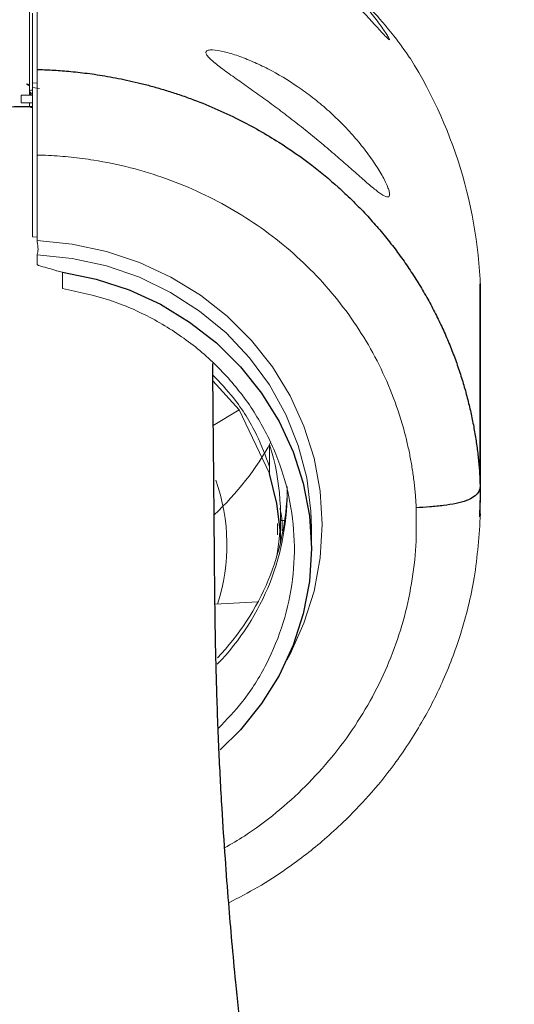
# Paper-space layout '_Back' of a CAD drawing. Header units: millimetres. Extents: x -1507 to 1506, y 5 to 2555.
# Tile 10 of 25: x -1293 to -1249, y 2264 to 2352. Entities that reach past the tile are written whole.
import ezdxf

# ---------------------------------------------------------------- set-up
doc = ezdxf.new("R2010")
doc.units = ezdxf.units.MM

psp = doc.layouts.new('_Back')

# ---------------------------------------------------------------- linework, layer by layer
at = {"color": 144, "linetype": 'Continuous', "lineweight": 18}
for p, q in [((-1291.677, 2345.005), (-1291.677, 2354.363)), ((-1291.425, 2352.289), (-1291.425, 2332.449)), ((-1291.686, 2345.805), (-1291.682, 2345.756)), ((-1291.425, 2346.099), (-1291.004, 2346.061)), ((-1291.004, 2346.038), (-1291.004, 2346.195)), ((-1292.425, 2344.311), (-1292.425, 2345.013)), ((-1292.425, 2345.013), (-1291.497, 2345.003)), ((-1291.436, 2345.158), (-1291.436, 2344.99)), ((-1291.436, 2345.002), (-1291.425, 2345.002)), ((-1290.791, 2345.61), (-1291.425, 2345.676)), ((-1291.425, 2344.32), (-1292.173, 2344.324)), ((-1291.677, 2344.322), (-1291.677, 2344.008)), ((-1291.004, 2332.109), (-1291.004, 2339.696)), ((-1291.425, 2332.449), (-1291.004, 2332.423)), ((-1291.004, 2330.849), (-1291.004, 2329.998)), ((-1288.766, 2329.32), (-1288.766, 2327.856)), ((-1251.677, 2308.864), (-1251.677, 2326.519)), ((-1273.086, 2317.084), (-1275.419, 2319.652)), ((-1275.381, 2315.691), (-1273.086, 2317.084)), ((-1273.086, 2317.084), (-1270.394, 2311.459)), ((-1270.394, 2311.459), (-1270.394, 2314.019)), ((-1269.427, 2305.298), (-1269.427, 2307.758)), ((-1269.677, 2306.019), (-1269.677, 2307.02)), ((-1269.427, 2307.274), (-1269.046, 2307.28)), ((-1266.677, 2304.782), (-1266.677, 2306.616)), ((-1271.429, 2300.056), (-1275.231, 2299.856))]:
    psp.add_line(p, q, dxfattribs=at)
at = {"color": 7, "linetype": 'Continuous', "lineweight": 25}
for p, q in [((-1251.714, 2310.523), (-1251.714, 2328.264)), ((-1251.714, 2310.523), (-1251.742, 2307.635)), ((-1251.743, 2307.61), (-1251.731, 2308.826))]:
    psp.add_line(p, q, dxfattribs=at)
at = {"color": 144, "linetype": 'Continuous', "lineweight": 18, "flags": 128}
for points in [[(-1292.173, 2344.01), (-1291.665, 2344.008), (-1291.425, 2344.007)], [(-1291.004, 2332.109), (-1287.899, 2331.799), (-1284.86, 2331.149), (-1281.925, 2330.168), (-1279.136, 2328.869), (-1276.529, 2327.269), (-1274.14, 2325.391), (-1272, 2323.259), (-1270.138, 2320.902), (-1268.58, 2318.351), (-1267.345, 2315.641), (-1266.452, 2312.809), (-1265.911, 2309.891), (-1265.729, 2306.928), (-1265.911, 2303.959), (-1266.452, 2301.023), (-1267.345, 2298.161), (-1268.58, 2295.411), (-1268.857, 2294.894)], [(-1266.677, 2306.616), (-1266.724, 2308.102), (-1267.101, 2311.049), (-1267.848, 2313.925), (-1268.956, 2316.688), (-1270.407, 2319.299), (-1272.182, 2321.72), (-1274.254, 2323.915), (-1276.594, 2325.852), (-1279.166, 2327.505), (-1281.935, 2328.848), (-1284.859, 2329.861), (-1287.897, 2330.532), (-1291.004, 2330.849)]]:
    psp.add_lwpolyline(points, dxfattribs=at)
at = {"color": 7, "linetype": 'Continuous', "lineweight": 25, "flags": 128}
for points in [[(-1288.766, 2329.32), (-1285.759, 2328.694), (-1282.849, 2327.736), (-1280.077, 2326.459), (-1277.48, 2324.881), (-1275.096, 2323.024), (-1272.958, 2320.914), (-1271.096, 2318.58), (-1269.535, 2316.055), (-1268.298, 2313.375), (-1267.402, 2310.576), (-1266.859, 2307.699), (-1266.677, 2304.782), (-1266.859, 2301.868), (-1267.402, 2298.996), (-1268.298, 2296.207), (-1269.535, 2293.541), (-1271.096, 2291.033), (-1272.958, 2288.719), (-1274.765, 2286.925)], [(-1269.468, 2306.447), (-1269.748, 2308.799), (-1270.394, 2311.459)]]:
    psp.add_lwpolyline(points, dxfattribs=at)
at = {"color": 144, "linetype": 'Continuous', "lineweight": 18}
for centre, radius, start, end in [((-1292.677, 2326.519), 41, 0, 32.00532), ((-1291.925, 2345.75), 0.249, 1.23128, 90.11051), ((-1291.486, 2345.042), 0.414, 81.54741, 117.50351), ((-1291.425, 2345.41), 0.252, 180.37218, 267.51565), ((-1291.425, 2345.242), 0.252, 180.3831, 267.52778), ((-1298.491, 2300.428), 30.435, 72.36942, 75.09762), ((-1292.677, 2326.519), 25.55, 312.86699, 331.28719), ((-1290.238, 2307.758), 20.811, 349.89699, 17.53076), ((-1291.101, 2305.147), 16.926, 341.82636, 19.75337), ((-1290.847, 2309.852), 22.02, 315.92454, 1.12715), ((-1290.946, 2310.462), 22.123, 316.04753, 358.95343)]:
    psp.add_arc(centre, radius, start, end, dxfattribs=at)
for points, knots in [([(-1291.004, 2365.457), (-1291.004, 2363.994), (-1291.004, 2361.739), (-1291.004, 2355.671), (-1291.004, 2351.858), (-1291.004, 2347.287)], [0, 0, 0, 0, 0.5, 0.5, 1, 1, 1, 1]), ([(-1263.798, 2354.968), (-1263.352, 2354.519), (-1262.929, 2354.07), (-1262.331, 2353.402), (-1262.138, 2353.181), (-1261.765, 2352.741), (-1261.584, 2352.523), (-1261.245, 2352.103), (-1261.086, 2351.9), (-1260.789, 2351.511), (-1260.649, 2351.324), (-1260.273, 2350.802), (-1260.079, 2350.514), (-1259.912, 2350.245), (-1259.883, 2350.195), (-1259.833, 2350.108), (-1259.813, 2350.07), (-1259.764, 2349.974), (-1259.749, 2349.932), (-1259.755, 2349.894), (-1259.776, 2349.9), (-1259.852, 2349.956), (-1259.907, 2350.007), (-1260.051, 2350.152), (-1260.139, 2350.246), (-1260.344, 2350.469), (-1260.461, 2350.597), (-1260.853, 2351.031), (-1261.161, 2351.373), (-1261.683, 2351.939), (-1261.866, 2352.135), (-1262.244, 2352.534), (-1262.44, 2352.738), (-1262.844, 2353.153), (-1263.053, 2353.364), (-1263.483, 2353.791), (-1263.705, 2354.007), (-1264.375, 2354.649), (-1264.835, 2355.074), (-1265.543, 2355.703), (-1265.783, 2355.912), (-1266.268, 2356.327), (-1266.514, 2356.533), (-1267.748, 2357.547), (-1268.746, 2358.303), (-1270.259, 2359.365), (-1270.768, 2359.708), (-1271.777, 2360.363), (-1272.276, 2360.675), (-1272.766, 2360.971)], [0, 0, 0, 0, 0.0625, 0.0625, 0.09375, 0.09375, 0.125, 0.125, 0.15625, 0.15625, 0.1875, 0.1875, 0.25, 0.25, 0.265625, 0.265625, 0.28125, 0.28125, 0.3125, 0.3125, 0.34375, 0.34375, 0.375, 0.375, 0.40625, 0.40625, 0.4375, 0.4375, 0.5, 0.5, 0.53125, 0.53125, 0.5625, 0.5625, 0.59375, 0.59375, 0.625, 0.625, 0.6875, 0.6875, 0.71875, 0.71875, 0.75, 0.75, 0.875, 0.875, 0.9375, 0.9375, 1, 1, 1, 1]), ([(-1257.909, 2348.25), (-1257.939, 2348.293), (-1257.998, 2348.382), (-1258.417, 2348.985), (-1258.909, 2349.654), (-1259.38, 2350.27), (-1259.954, 2350.984), (-1260.801, 2351.979), (-1262.008, 2353.303), (-1263.196, 2354.408), (-1263.798, 2354.968)], [0, 0, 0, 0, 0.156622, 0.319964, 0.404457, 0.491297, 0.580822, 0.673337, 0.834276, 1, 1, 1, 1]), ([(-1273.18, 2348.484), (-1272.753, 2348.335), (-1272.317, 2348.164), (-1271.434, 2347.779), (-1270.984, 2347.566), (-1269.643, 2346.873), (-1268.754, 2346.343), (-1267.433, 2345.437), (-1266.994, 2345.117), (-1266.121, 2344.436), (-1265.694, 2344.081), (-1264.859, 2343.342), (-1264.45, 2342.957), (-1263.653, 2342.156), (-1263.264, 2341.738), (-1262.53, 2340.898), (-1262.182, 2340.471), (-1261.691, 2339.826), (-1261.533, 2339.61), (-1261.236, 2339.187), (-1261.095, 2338.979), (-1260.696, 2338.366), (-1260.462, 2337.968), (-1260.183, 2337.438), (-1260.101, 2337.271), (-1259.96, 2336.96), (-1259.902, 2336.815), (-1259.815, 2336.561), (-1259.784, 2336.45), (-1259.75, 2336.26), (-1259.747, 2336.181), (-1259.769, 2336.061), (-1259.794, 2336.019), (-1259.871, 2335.973), (-1259.923, 2335.967), (-1260.118, 2336.005), (-1260.296, 2336.099), (-1260.742, 2336.403), (-1261.001, 2336.607), (-1261.591, 2337.096), (-1261.911, 2337.373), (-1262.593, 2337.971), (-1262.956, 2338.292), (-1263.724, 2338.967), (-1264.119, 2339.312), (-1264.929, 2340.011), (-1265.345, 2340.365), (-1266.196, 2341.077), (-1266.633, 2341.436), (-1267.507, 2342.14), (-1267.946, 2342.487), (-1268.83, 2343.173), (-1269.274, 2343.511), (-1270.167, 2344.179), (-1270.618, 2344.51), (-1271.511, 2345.156), (-1271.952, 2345.471), (-1272.82, 2346.086), (-1273.247, 2346.387), (-1274.077, 2346.977), (-1274.476, 2347.264), (-1275.02, 2347.678), (-1275.191, 2347.813), (-1275.499, 2348.071), (-1275.636, 2348.194), (-1275.807, 2348.37), (-1275.857, 2348.427), (-1275.941, 2348.534), (-1275.975, 2348.585), (-1276.024, 2348.679), (-1276.039, 2348.723), (-1276.049, 2348.802), (-1276.043, 2348.836), (-1275.998, 2348.927), (-1275.927, 2348.969), (-1275.727, 2349.017), (-1275.6, 2349.024), (-1275.155, 2349.007), (-1274.798, 2348.945), (-1274.023, 2348.758), (-1273.607, 2348.633), (-1273.18, 2348.484)], [0, 0, 0, 0, 0.03125, 0.03125, 0.0625, 0.0625, 0.125, 0.125, 0.15625, 0.15625, 0.1875, 0.1875, 0.21875, 0.21875, 0.25, 0.25, 0.28125, 0.28125, 0.296875, 0.296875, 0.3125, 0.3125, 0.34375, 0.34375, 0.359375, 0.359375, 0.375, 0.375, 0.390625, 0.390625, 0.40625, 0.40625, 0.421875, 0.421875, 0.4375, 0.4375, 0.46875, 0.46875, 0.5, 0.5, 0.53125, 0.53125, 0.5625, 0.5625, 0.59375, 0.59375, 0.625, 0.625, 0.65625, 0.65625, 0.6875, 0.6875, 0.71875, 0.71875, 0.75, 0.75, 0.78125, 0.78125, 0.8125, 0.8125, 0.84375, 0.84375, 0.859375, 0.859375, 0.875, 0.875, 0.882812, 0.882812, 0.890625, 0.890625, 0.898437, 0.898437, 0.90625, 0.90625, 0.921875, 0.921875, 0.9375, 0.9375, 0.96875, 0.96875, 1, 1, 1, 1]), ([(-1291.004, 2347.287), (-1291.004, 2347.205), (-1291.004, 2347.065), (-1291.004, 2346.843), (-1291.004, 2346.634), (-1291.004, 2346.424), (-1291.004, 2346.268), (-1291.004, 2346.194)], [0, 0, 0, 0, 0.29022, 0.499614, 0.682177, 0.84923, 1, 1, 1, 1]), ([(-1291.926, 2345.999), (-1291.924, 2345.988), (-1291.918, 2345.961), (-1291.856, 2345.92), (-1291.781, 2345.889), (-1291.724, 2345.879), (-1291.717, 2345.878)], [0, 0, 0, 0, 0.229009, 0.589527, 0.950673, 1, 1, 1, 1]), ([(-1291.677, 2345.884), (-1291.684, 2345.886), (-1291.712, 2345.892), (-1291.738, 2345.903), (-1291.75, 2345.909), (-1291.741, 2345.905), (-1291.725, 2345.887), (-1291.717, 2345.878)], [0, 0, 0, 0, 0.089421, 0.369745, 0.593691, 0.794529, 1, 1, 1, 1]), ([(-1291.004, 2346.194), (-1291.004, 2346.154), (-1291.004, 2346.075), (-1291.004, 2345.949), (-1291.004, 2345.821), (-1291.004, 2345.691), (-1291.004, 2345.6), (-1291.004, 2345.555)], [0, 0, 0, 0, 0.212524, 0.418829, 0.618836, 0.812539, 1, 1, 1, 1]), ([(-1291.004, 2345.555), (-1291.004, 2345.503), (-1291.004, 2345.4), (-1291.004, 2345.237), (-1291.004, 2345.071), (-1291.004, 2344.956), (-1291.004, 2344.899)], [0, 0, 0, 0, 0.258406, 0.510931, 0.75796, 1, 1, 1, 1]), ([(-1291.004, 2344.899), (-1291.004, 2344.85), (-1291.004, 2344.752), (-1291.004, 2344.6), (-1291.004, 2344.445), (-1291.004, 2344.339), (-1291.004, 2344.286)], [0, 0, 0, 0, 0.25134, 0.5013995, 0.7507617, 1, 1, 1, 1]), ([(-1291.004, 2344.286), (-1291.004, 2344.234), (-1291.004, 2344.129), (-1291.004, 2343.967), (-1291.004, 2343.802), (-1291.004, 2343.634), (-1291.004, 2343.52), (-1291.004, 2343.462)], [0, 0, 0, 0, 0.196194, 0.39407, 0.59388, 0.795814, 1, 1, 1, 1]), ([(-1291.004, 2343.462), (-1291.004, 2343.397), (-1291.004, 2343.264), (-1291.004, 2343.061), (-1291.004, 2342.854), (-1291.004, 2342.643), (-1291.004, 2342.502), (-1291.004, 2342.43)], [0, 0, 0, 0, 0.192344, 0.388574, 0.588666, 0.792527, 1, 1, 1, 1]), ([(-1291.004, 2342.43), (-1291.004, 2342.358), (-1291.004, 2342.211), (-1291.004, 2341.987), (-1291.004, 2341.759), (-1291.004, 2341.525), (-1291.004, 2341.287), (-1291.004, 2340.917), (-1291.004, 2340.384), (-1291.004, 2339.937), (-1291.004, 2339.696)], [0, 0, 0, 0, 0.077383, 0.157187, 0.239317, 0.323658, 0.410082, 0.498454, 0.728547, 1, 1, 1, 1]), ([(-1257.395, 2308.406), (-1257.404, 2308.6), (-1257.424, 2308.987), (-1257.466, 2309.566), (-1257.519, 2310.143), (-1257.582, 2310.72), (-1257.656, 2311.294), (-1257.74, 2311.868), (-1257.835, 2312.44), (-1257.941, 2313.01), (-1258.057, 2313.579), (-1258.184, 2314.146), (-1258.526, 2315.558), (-1259.211, 2317.787), (-1260.46, 2320.742), (-1261.997, 2323.563), (-1263.819, 2326.224), (-1265.904, 2328.706), (-1268.235, 2330.983), (-1270.781, 2333.028), (-1273.527, 2334.828), (-1276.45, 2336.371), (-1279.522, 2337.636), (-1282.708, 2338.614), (-1285.22, 2339.135), (-1286.987, 2339.393), (-1287.988, 2339.512), (-1288.991, 2339.602), (-1289.997, 2339.666), (-1290.668, 2339.686), (-1291.004, 2339.696)], [0, 0, 0, 0, 0.01174, 0.023467, 0.035183, 0.046893, 0.0586, 0.070308, 0.08202, 0.09374, 0.105471, 0.117217, 0.128982, 0.193472, 0.258216, 0.322669, 0.386848, 0.451692, 0.516282, 0.580616, 0.644967, 0.709589, 0.77422, 0.838655, 0.903087, 0.922526, 0.941922, 0.961288, 0.980642, 1, 1, 1, 1]), ([(-1290.993, 2331.999), (-1290.951, 2331.781), (-1290.927, 2331.55), (-1290.927, 2331.145), (-1290.95, 2330.985), (-1290.992, 2330.893)], [0, 0, 0, 0, 0.5, 0.5, 1, 1, 1, 1]), ([(-1291.004, 2329.998), (-1291.004, 2329.982), (-1290.986, 2329.967), (-1290.941, 2329.938), (-1290.912, 2329.924), (-1290.818, 2329.885), (-1290.745, 2329.862), (-1290.664, 2329.84)], [0, 0, 0, 0, 0.25, 0.25, 0.5, 0.5, 1, 1, 1, 1]), ([(-1288.766, 2327.856), (-1287.351, 2327.559), (-1284.587, 2326.979), (-1280.751, 2325.272), (-1277.301, 2323.073), (-1274.299, 2320.334), (-1271.809, 2317.169), (-1269.923, 2313.648), (-1268.672, 2309.885), (-1268.116, 2305.977), (-1268.244, 2302.041), (-1269.077, 2298.184), (-1270.581, 2294.528), (-1272.531, 2291.346), (-1274.203, 2289.609), (-1274.947, 2288.836)], [0, 0, 0, 0, 0.081649, 0.159472, 0.237295, 0.315124, 0.392952, 0.470784, 0.548615, 0.626411, 0.704206, 0.782003, 0.859799, 0.937586, 1, 1, 1, 1]), ([(-1275.424, 2320.184), (-1274.798, 2319.521), (-1273.274, 2317.909), (-1271.553, 2315.143), (-1270.749, 2312.986), (-1270.394, 2312.032)], [0, 0, 0, 0, 0.279906, 0.681331, 1, 1, 1, 1]), ([(-1274.379, 2278.25), (-1273.791, 2278.589), (-1272.184, 2279.513), (-1269.775, 2281.337), (-1267.171, 2283.67), (-1264.829, 2286.255), (-1262.773, 2289.042), (-1261.021, 2292.005), (-1259.594, 2295.116), (-1258.496, 2298.35), (-1257.757, 2301.669), (-1257.347, 2305.035), (-1257.379, 2307.282), (-1257.395, 2308.406)], [0, 0, 0, 0, 0.054577, 0.14904, 0.24352, 0.338129, 0.433007, 0.527187, 0.621498, 0.716247, 0.811051, 0.905524, 1, 1, 1, 1]), ([(-1269.481, 2308.343), (-1269.425, 2308.114), (-1269.265, 2307.466), (-1269.28, 2306.8), (-1269.29, 2306.369)], [0, 0, 0, 0, 0.352888, 1, 1, 1, 1]), ([(-1274.019, 2273.375), (-1273.148, 2273.82), (-1271.373, 2274.727), (-1269.102, 2276.218), (-1267.142, 2277.655), (-1265.466, 2279.028), (-1263.6, 2280.727), (-1261.499, 2282.912), (-1259.135, 2285.831), (-1256.93, 2289.185), (-1254.946, 2293.05), (-1253.322, 2297.334), (-1252.063, 2302.35), (-1251.819, 2305.965), (-1251.69, 2307.864)], [0, 0, 0, 0, 0.067214, 0.136939, 0.187078, 0.235021, 0.286715, 0.36177, 0.445105, 0.548078, 0.640416, 0.746972, 0.867018, 1, 1, 1, 1])]:
    psp.add_open_spline(points, degree=3, knots=knots, dxfattribs=at)
at = {"color": 7, "linetype": 'Continuous', "lineweight": 25}
for points, knots in [([(-1291.004, 2347.287), (-1290.791, 2347.281), (-1290.351, 2347.268), (-1289.671, 2347.235), (-1288.951, 2347.188), (-1288.19, 2347.126), (-1287.389, 2347.046), (-1286.549, 2346.945), (-1285.67, 2346.822), (-1284.754, 2346.673), (-1283.801, 2346.497), (-1282.813, 2346.29), (-1281.79, 2346.05), (-1280.734, 2345.774), (-1279.648, 2345.458), (-1278.532, 2345.101), (-1276.316, 2344.322), (-1273.256, 2342.996), (-1269.681, 2340.971), (-1266.761, 2338.929), (-1264.647, 2337.175), (-1263.109, 2335.736), (-1261.961, 2334.567), (-1260.88, 2333.37), (-1259.865, 2332.148), (-1258.915, 2330.905), (-1258.031, 2329.644), (-1257.21, 2328.369), (-1256.453, 2327.082), (-1255.758, 2325.787), (-1255.124, 2324.487), (-1254.549, 2323.184), (-1254.032, 2321.881), (-1253.572, 2320.581), (-1253.166, 2319.286), (-1252.814, 2317.998), (-1252.512, 2316.72), (-1252.261, 2315.452), (-1252.056, 2314.198), (-1251.898, 2312.959), (-1251.78, 2311.736), (-1251.736, 2310.925), (-1251.714, 2310.523)], [0, 0, 0, 0, 0.010491, 0.021667, 0.033528, 0.046073, 0.059304, 0.073219, 0.087819, 0.103103, 0.119072, 0.135726, 0.153065, 0.171088, 0.189797, 0.209189, 0.229267, 0.306615, 0.375185, 0.434974, 0.485981, 0.51411, 0.541874, 0.569272, 0.596305, 0.622973, 0.649276, 0.675213, 0.700785, 0.725992, 0.750833, 0.77531, 0.799421, 0.823167, 0.846548, 0.869565, 0.892216, 0.914502, 0.936424, 0.957981, 0.979173, 1, 1, 1, 1]), ([(-1291.425, 2343.909), (-1291.477, 2343.917), (-1292.308, 2344.035), (-1293.145, 2343.964), (-1293.929, 2343.897)], [0, 0, 0, 0, 0.0626995, 1, 1, 1, 1]), ([(-1157.23, 585.63), (-1159.138, 588.229), (-1163.685, 594.423), (-1171.168, 603.64), (-1179.392, 613.17), (-1187.727, 622.179), (-1196.115, 630.68), (-1204.518, 638.67), (-1212.555, 645.889), (-1220.202, 652.409), (-1227.438, 658.296), (-1234.604, 663.887), (-1241.642, 669.16), (-1248.487, 674.096), (-1254.705, 678.437), (-1260.99, 682.704), (-1267.563, 687.045), (-1274.823, 691.706), (-1282.454, 696.481), (-1290.614, 701.465), (-1299.258, 706.639), (-1308.309, 711.976), (-1316.886, 716.999), (-1324.826, 721.663), (-1332.065, 725.957), (-1339.229, 730.281), (-1345.094, 733.922), (-1349.419, 736.671), (-1352.557, 738.724), (-1355.263, 740.523), (-1357.623, 742.123), (-1359.917, 743.706), (-1362.807, 745.744), (-1366.36, 748.332), (-1370.38, 751.401), (-1374.292, 754.562), (-1377.921, 757.687), (-1381.274, 760.77), (-1384.662, 764.116), (-1387.964, 767.683), (-1390.971, 771.297), (-1393.482, 774.648), (-1395.642, 777.853), (-1397.44, 780.845), (-1398.961, 783.675), (-1400.274, 786.4), (-1401.515, 789.319), (-1402.693, 792.528), (-1403.782, 796.083), (-1404.7, 799.856), (-1405.328, 803.28), (-1405.719, 806.112), (-1405.961, 808.38), (-1406.143, 810.662), (-1406.273, 813.243), (-1406.326, 816.101), (-1406.284, 819.05), (-1406.136, 822.393), (-1405.852, 826.054), (-1405.383, 830.176), (-1404.757, 834.413), (-1403.955, 838.857), (-1402.458, 845.908), (-1400.708, 852.48), (-1398.938, 858.252), (-1398.236, 860.449), (-1397.704, 862.066), (-1397.31, 863.242), (-1396.98, 864.211), (-1396.655, 865.157), (-1396.311, 866.142), (-1395.772, 867.668), (-1395.001, 869.8), (-1393.636, 873.457), (-1391.704, 878.398), (-1389.401, 883.959), (-1387.063, 889.345), (-1384.756, 894.466), (-1382.121, 900.101), (-1379.125, 906.278), (-1375.719, 913.057), (-1371.917, 920.335), (-1367.475, 928.578), (-1362.338, 937.858), (-1356.448, 948.279), (-1349.939, 959.634), (-1342.815, 971.975), (-1335.242, 985.1), (-1327.347, 998.893), (-1319.385, 1013.01), (-1311.471, 1027.341), (-1303.779, 1041.649), (-1296.363, 1055.892), (-1288.818, 1070.921), (-1281.238, 1086.712), (-1273.73, 1103.241), (-1266.798, 1119.461), (-1260.459, 1135.316), (-1254.842, 1150.43), (-1249.892, 1164.742), (-1245.533, 1178.202), (-1241.603, 1191.133), (-1238.067, 1203.502), (-1234.849, 1215.44), (-1231.281, 1229.458), (-1227.389, 1245.951), (-1223.276, 1265.14), (-1219.289, 1285.719), (-1215.488, 1307.734), (-1211.933, 1331.212), (-1208.779, 1355.254), (-1206.025, 1379.843), (-1203.671, 1404.962), (-1201.742, 1430.236), (-1200.216, 1455.634), (-1199.071, 1481.128), (-1198.284, 1506.987), (-1197.852, 1533.074), (-1197.76, 1559.245), (-1197.992, 1585.404), (-1198.596, 1614.823), (-1199.692, 1647.386), (-1201.388, 1682.941), (-1203.53, 1718.21), (-1206.087, 1753.331), (-1209.019, 1788.22), (-1212.287, 1822.794), (-1215.827, 1856.77), (-1219.599, 1890.118), (-1223.568, 1922.846), (-1227.756, 1955.334), (-1232.103, 1987.419), (-1236.615, 2019.296), (-1240.842, 2048.036), (-1244.697, 2073.562), (-1248.128, 2095.859), (-1251.532, 2117.675), (-1254.875, 2138.904), (-1258.117, 2159.428), (-1261.217, 2179.124), (-1263.773, 2195.581), (-1265.784, 2208.801), (-1267.276, 2218.815), (-1268.599, 2227.941), (-1269.759, 2236.215), (-1270.758, 2243.646), (-1271.607, 2250.289), (-1272.317, 2256.201), (-1272.905, 2261.477), (-1273.365, 2265.99), (-1273.727, 2269.891), (-1274.039, 2273.55), (-1274.339, 2277.502), (-1274.636, 2282.05), (-1274.907, 2287.266), (-1275.095, 2292.471), (-1275.203, 2297.321), (-1275.259, 2301.592), (-1275.29, 2305.641), (-1275.322, 2309.539), (-1275.357, 2313.248), (-1275.39, 2316.67), (-1275.417, 2319.387), (-1275.429, 2320.706), (-1275.433, 2321.217)], [0, 0, 0, 0, 0.0043, 0.01025, 0.015853, 0.021132, 0.02668, 0.031866, 0.036708, 0.041221, 0.045421, 0.049319, 0.053539, 0.057369, 0.060821, 0.063907, 0.067788, 0.071665, 0.075846, 0.080317, 0.085067, 0.090081, 0.095314, 0.099435, 0.103629, 0.107895, 0.112213, 0.114306, 0.116188, 0.117862, 0.11933, 0.120725, 0.122462, 0.125195, 0.128152, 0.131246, 0.134196, 0.136986, 0.139891, 0.143541, 0.146881, 0.149853, 0.15277, 0.155666, 0.158021, 0.160473, 0.163052, 0.165887, 0.169014, 0.172367, 0.175683, 0.177801, 0.179496, 0.181305, 0.183381, 0.185738, 0.18813, 0.190377, 0.193636, 0.196775, 0.199962, 0.203281, 0.206777, 0.215677, 0.217693, 0.219302, 0.220431, 0.221186, 0.221837, 0.222512, 0.223215, 0.223943, 0.225768, 0.227747, 0.231685, 0.236171, 0.23939, 0.242924, 0.2468, 0.251036, 0.255655, 0.260682, 0.266142, 0.272661, 0.279724, 0.287337, 0.295495, 0.30419, 0.312907, 0.321827, 0.330545, 0.339027, 0.347251, 0.3552, 0.36436, 0.373097, 0.38141, 0.389302, 0.396777, 0.403381, 0.409639, 0.415564, 0.421165, 0.426448, 0.431631, 0.439886, 0.44829, 0.45686, 0.466817, 0.477027, 0.487507, 0.498272, 0.509336, 0.520707, 0.531919, 0.543425, 0.555226, 0.567264, 0.579435, 0.591727, 0.604126, 0.621326, 0.638665, 0.656101, 0.673589, 0.691399, 0.709164, 0.72683, 0.744344, 0.761705, 0.778976, 0.79648, 0.814117, 0.831772, 0.84455, 0.857214, 0.869704, 0.881952, 0.893888, 0.905434, 0.916506, 0.922988, 0.928962, 0.934429, 0.939413, 0.943936, 0.947955, 0.951577, 0.954827, 0.95774, 0.960007, 0.962175, 0.964697, 0.967613, 0.971073, 0.975036, 0.978231, 0.981362, 0.984465, 0.987591, 0.990791, 0.994144, 0.997737, 1, 1, 1, 1]), ([(-1309.827, 2311.817), (-1309.826, 2311.698), (-1309.819, 2310.841), (-1309.802, 2308.861), (-1309.778, 2305.95), (-1309.755, 2302.803), (-1309.721, 2299.077), (-1309.656, 2294.759), (-1309.526, 2289.91), (-1309.352, 2285.432), (-1309.151, 2281.422), (-1308.946, 2277.99), (-1308.761, 2275.253), (-1308.602, 2273.08), (-1308.456, 2271.197), (-1308.244, 2268.594), (-1307.927, 2265.002), (-1307.483, 2260.438), (-1306.957, 2255.499), (-1306.352, 2250.246), (-1305.656, 2244.559), (-1304.812, 2238.019), (-1303.8, 2230.543), (-1302.604, 2222.046), (-1301.27, 2212.876), (-1299.798, 2203.012), (-1298.186, 2192.429), (-1296.436, 2181.107), (-1294.549, 2169.024), (-1292.526, 2156.163), (-1290.37, 2142.506), (-1288.087, 2128.036), (-1285.682, 2112.74), (-1283.211, 2096.933), (-1280.688, 2080.638), (-1278.124, 2063.883), (-1275.48, 2046.358), (-1272.767, 2028.06), (-1269.732, 2007.165), (-1266.408, 1983.653), (-1262.847, 1957.558), (-1259.414, 1931.226), (-1256.061, 1904.356), (-1252.84, 1877.141), (-1249.771, 1849.609), (-1246.784, 1820.91), (-1243.927, 1791.078), (-1241.253, 1760.15), (-1238.88, 1729.136), (-1236.831, 1698.102), (-1235.161, 1667.646), (-1233.87, 1637.835), (-1232.955, 1608.726), (-1232.407, 1579.809), (-1232.242, 1551.13), (-1232.475, 1522.732), (-1233.088, 1495.949), (-1234.028, 1470.808), (-1235.234, 1447.321), (-1236.765, 1424.148), (-1238.625, 1401.311), (-1240.82, 1378.831), (-1243.356, 1356.726), (-1246.235, 1335.016), (-1249.466, 1313.688), (-1253.07, 1292.669), (-1257.076, 1271.88), (-1261.517, 1251.279), (-1266.412, 1230.888), (-1271.784, 1210.735), (-1277.406, 1191.682), (-1283.23, 1173.718), (-1289.207, 1156.796), (-1295.622, 1140.134), (-1302.439, 1123.719), (-1309.616, 1107.544), (-1317.098, 1091.623), (-1324.83, 1075.971), (-1332.765, 1060.581), (-1340.841, 1045.469), (-1348.997, 1030.649), (-1357.158, 1016.152), (-1365.228, 1002.044), (-1373.008, 988.553), (-1380.369, 975.792), (-1387.219, 963.83), (-1393.578, 952.552), (-1399.233, 942.281), (-1404.225, 932.923), (-1408.569, 924.474), (-1412.478, 916.551), (-1416.016, 909.052), (-1419.176, 902.03), (-1421.942, 895.572), (-1424.31, 889.761), (-1425.942, 885.55), (-1426.996, 882.738), (-1427.587, 881.134), (-1428.141, 879.606), (-1428.659, 878.152), (-1429.143, 876.772), (-1429.594, 875.463), (-1430.063, 874.084), (-1430.615, 872.432), (-1431.319, 870.272), (-1432.184, 867.529), (-1433.147, 864.336), (-1434.131, 860.893), (-1435.075, 857.386), (-1435.962, 853.855), (-1437.128, 848.846), (-1438.403, 842.522), (-1439.587, 834.951), (-1440.262, 828.749), (-1440.613, 823.757), (-1440.781, 819.83), (-1440.831, 815.765), (-1440.75, 811.812), (-1440.57, 808.392), (-1440.346, 805.557), (-1440.089, 803.007), (-1439.742, 800.216), (-1439.243, 796.946), (-1438.345, 792.148), (-1436.91, 786.269), (-1434.89, 779.976), (-1432.763, 774.537), (-1430.615, 769.809), (-1428.341, 765.401), (-1425.476, 760.441), (-1421.797, 754.841), (-1416.829, 748.3), (-1410.985, 741.63), (-1404.297, 734.965), (-1396.971, 728.478), (-1390.35, 723.193), (-1384.839, 719.087), (-1381.092, 716.405), (-1377.811, 714.126), (-1374.813, 712.092), (-1371.766, 710.068), (-1368.436, 707.908), (-1362.334, 704.005), (-1353.94, 698.841), (-1344.524, 693.23), (-1336.708, 688.631), (-1330.448, 684.96), (-1324.026, 681.19), (-1317.101, 677.102), (-1309.349, 672.472), (-1300.834, 667.288), (-1291.584, 661.5), (-1281.635, 655.043), (-1270.887, 647.732), (-1260.288, 640.093), (-1249.964, 632.176), (-1240.015, 624.053), (-1229.701, 615.015), (-1220.011, 605.824), (-1210.99, 596.589), (-1202.663, 587.433), (-1194.257, 577.447), (-1185.814, 566.544), (-1177.372, 554.632), (-1169.49, 542.349), (-1162.706, 530.859), (-1158.903, 523.605), (-1157.23, 520.413)], [0, 0, 0, 0, 0.000347, 0.0025, 0.005114, 0.007549, 0.009843, 0.013467, 0.016753, 0.019686, 0.022226, 0.024381, 0.026074, 0.027272, 0.028346, 0.029496, 0.031995, 0.034846, 0.037725, 0.040877, 0.04426, 0.047882, 0.052517, 0.057513, 0.062883, 0.068636, 0.074781, 0.081326, 0.08828, 0.095647, 0.103433, 0.11164, 0.120272, 0.129328, 0.138254, 0.147556, 0.157229, 0.167269, 0.17767, 0.191402, 0.205452, 0.219624, 0.233879, 0.24818, 0.262491, 0.276777, 0.292428, 0.307971, 0.32337, 0.338592, 0.353605, 0.367603, 0.381368, 0.394881, 0.408124, 0.421086, 0.433756, 0.444378, 0.454777, 0.464952, 0.474905, 0.484639, 0.494159, 0.503472, 0.512589, 0.521558, 0.530476, 0.539359, 0.548228, 0.557104, 0.566015, 0.573867, 0.581797, 0.589838, 0.598019, 0.606339, 0.614791, 0.623363, 0.632037, 0.640823, 0.649666, 0.658536, 0.667402, 0.676129, 0.68435, 0.692198, 0.69966, 0.706726, 0.712697, 0.718344, 0.723669, 0.728691, 0.733425, 0.737764, 0.74163, 0.74505, 0.746165, 0.747228, 0.748239, 0.749199, 0.75011, 0.75097, 0.751782, 0.752826, 0.754216, 0.756023, 0.758207, 0.760479, 0.762766, 0.765066, 0.767374, 0.772535, 0.777368, 0.782078, 0.784424, 0.786951, 0.789649, 0.792295, 0.794622, 0.796281, 0.797791, 0.799561, 0.801676, 0.804111, 0.808843, 0.813151, 0.816573, 0.819723, 0.822738, 0.825661, 0.830136, 0.834772, 0.840166, 0.845514, 0.850755, 0.856358, 0.859185, 0.861678, 0.863621, 0.865393, 0.867339, 0.86946, 0.871751, 0.87806, 0.884148, 0.88767, 0.89112, 0.894522, 0.898259, 0.90247, 0.907166, 0.91211, 0.917518, 0.923407, 0.929797, 0.935187, 0.940921, 0.94702, 0.953512, 0.958713, 0.964178, 0.969932, 0.976001, 0.982416, 0.989214, 0.995253, 1, 1, 1, 1]), ([(-1251.714, 2310.523), (-1251.714, 2310.396), (-1251.714, 2310.269), (-1251.767, 2310.009), (-1251.818, 2309.877), (-1251.997, 2309.618), (-1252.125, 2309.492), (-1252.47, 2309.255), (-1252.685, 2309.146), (-1253.207, 2308.952), (-1253.514, 2308.867), (-1254.2, 2308.719), (-1254.579, 2308.657), (-1255.367, 2308.555), (-1255.776, 2308.515), (-1256.589, 2308.452), (-1256.993, 2308.429), (-1257.395, 2308.406)], [0, 0, 0, 0, 0.125, 0.125, 0.25, 0.25, 0.375, 0.375, 0.5, 0.5, 0.625, 0.625, 0.75, 0.75, 0.875, 0.875, 1, 1, 1, 1])]:
    psp.add_open_spline(points, degree=3, knots=knots, dxfattribs=at)
at = {"color": 144, "linetype": 'Continuous', "lineweight": 18}
for points in [[(-1292.173, 2344.324), (-1292.26, 2344.325), (-1292.344, 2344.32), (-1292.425, 2344.311)], [(-1290.993, 2331.999), (-1291, 2332.036), (-1291.004, 2332.073), (-1291.004, 2332.109)], [(-1291.004, 2330.849), (-1291.004, 2330.861), (-1291, 2330.876), (-1290.992, 2330.893)], [(-1289.273, 2329.434), (-1289.12, 2329.386), (-1288.945, 2329.346), (-1288.766, 2329.32)]]:
    psp.add_open_spline(points, degree=3, dxfattribs=at)

doc.saveas('drawing.dxf')
